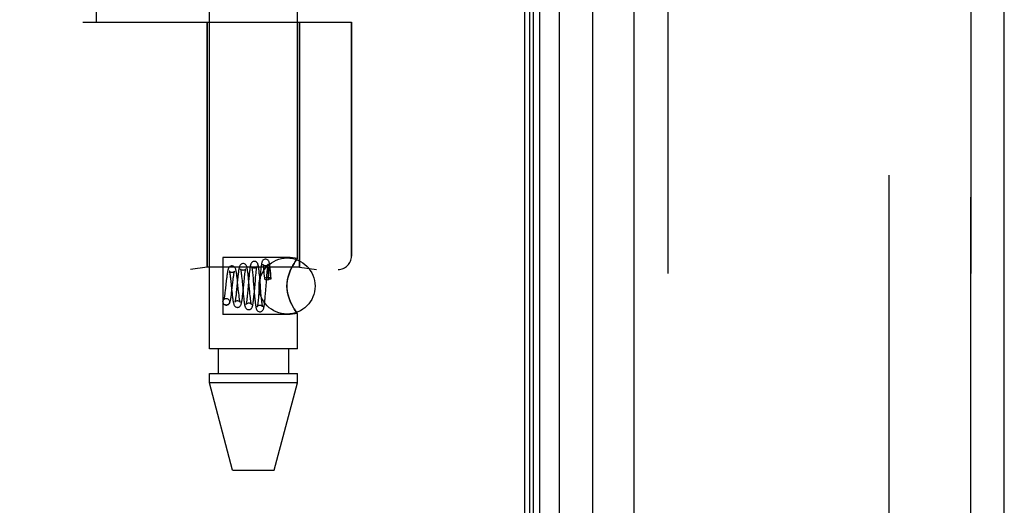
# Model space of a CAD drawing. Header units: inches. Extents: x 0 to 200, y 0 to 129.
# Tile 5 of 256: x 18.9 to 21.09, y 37.18 to 38.27. Entities that reach past the tile are written whole.
import ezdxf

# ---------------------------------------------------------------- set-up
doc = ezdxf.new("R2010")
doc.units = ezdxf.units.IN
doc.header["$LTSCALE"] = 11
doc.header["$MEASUREMENT"] = 0
doc.linetypes.add('HIDDEN', pattern=[0.2, 0.1, -0.1])
doc.layers.get('0').update_dxf_attribs({"linetype": 'CONTINUOUS'})
for name, color, linetype in [('DEFAULT_2', 8, 'HIDDEN'), ('LEFTHAND_DOOR_ASSEMBLY', 7, 'CONTINUOUS'), ('RIGHTHAND_DOOR_ASSEMBLY', 7, 'CONTINUOUS')]:
    doc.layers.add(name, color=color, linetype=linetype)

msp = doc.modelspace()

# ---------------------------------------------------------------- linework, layer by layer
at = {"color": 3, "linetype": 'Continuous'}
msp.add_line((20.0236, 94.0818), (20.0236, 34.2898), dxfattribs=at)
at = {"layer": 'DEFAULT_2', "color": 8, "linetype": 'HIDDEN'}
msp.add_line((20.8361, 92.9202), (20.8361, 35.4514), dxfattribs=at)
at = {"layer": 'LEFTHAND_DOOR_ASSEMBLY', "color": 7, "linetype": 'Continuous'}
for p, q in [((20.0579, 34.5294), (20.0579, 93.8422)), ((20.1013, 93.8512), (20.1013, 34.5204)), ((20.0355, 34.5385), (20.0355, 93.8331)), ((20.0442, 34.5361), (20.0442, 93.8355)), ((20.1765, 34.5488), (20.1765, 93.8228))]:
    msp.add_line(p, q, dxfattribs=at)
at = {"layer": 'LEFTHAND_DOOR_ASSEMBLY', "color": 3, "linetype": 'Continuous'}
for p, q in [((20.2686, 34.5708), (20.2686, 93.8008)), ((21.0936, 34.5708), (21.0936, 93.8008))]:
    msp.add_line(p, q, dxfattribs=at)
at = {"layer": 'LEFTHAND_DOOR_ASSEMBLY', "color": 8, "linetype": 'HIDDEN'}
for p, q in [((20.3436, 93.8008), (20.3436, 34.5708)), ((21.0186, 34.5708), (21.0186, 93.8008)), ((19.3216, 37.5328), (19.3216, 40.3808)), ((19.5176, 37.7343), (19.5176, 40.3808)), ((19.0696, 38.2608), (19.0696, 39.8608)), ((19.0396, 38.2608), (19.6383, 38.2608)), ((19.3166, 38.2608), (19.3166, 37.7148)), ((19.5226, 38.2608), (19.5226, 37.7148)), ((19.6383, 38.2608), (19.6383, 37.7396)), ((19.5016, 37.7363), (19.3516, 37.7363)), ((19.3516, 37.7363), (19.3516, 37.6093)), ((19.5176, 37.7343), (19.5016, 37.7363)), ((19.3166, 37.7148), (19.2791, 37.7096)), ((19.5226, 37.7148), (19.3166, 37.7148)), ((19.5016, 37.7067), (19.5044, 37.7131)), ((19.5226, 37.7148), (19.5601, 37.7096)), ((17.5446, 37.7096), (19.6083, 37.7096)), ((19.3686, 37.6889), (19.3692, 37.6838)), ((19.3838, 37.6867), (19.3832, 37.692)), ((19.3933, 37.6942), (19.3937, 37.6899)), ((19.3988, 37.6832), (19.3995, 37.69)), ((19.3995, 37.69), (19.3999, 37.6942)), ((19.4094, 37.6901), (19.4071, 37.6641)), ((19.4085, 37.6921), (19.4079, 37.6973)), ((19.4099, 37.6958), (19.4094, 37.6901)), ((19.4184, 37.6959), (19.4188, 37.6914)), ((19.4188, 37.6914), (19.4194, 37.684)), ((19.4239, 37.6855), (19.4246, 37.6929)), ((19.4246, 37.6929), (19.425, 37.6973)), ((19.4344, 37.6924), (19.4317, 37.6583)), ((19.4336, 37.6932), (19.4331, 37.6985)), ((19.4343, 37.6847), (19.4336, 37.6932)), ((19.4349, 37.6981), (19.4344, 37.6924)), ((19.4424, 37.7081), (19.4428, 37.7043)), ((19.4428, 37.7043), (19.4432, 37.7001)), ((19.4432, 37.7001), (19.4436, 37.6956)), ((19.4436, 37.6956), (19.4441, 37.6893)), ((19.4464, 37.6551), (19.4492, 37.6909)), ((19.4492, 37.6909), (19.4498, 37.6975)), ((19.4498, 37.6975), (19.4501, 37.7015)), ((19.4501, 37.7015), (19.4505, 37.7053)), ((19.4524, 37.7034), (19.4523, 37.7024)), ((19.4523, 37.7024), (19.4523, 37.7012)), ((19.4523, 37.7012), (19.4523, 37.6999)), ((19.4523, 37.6999), (19.4523, 37.6984)), ((19.4523, 37.6984), (19.4523, 37.6968)), ((19.4523, 37.6968), (19.4523, 37.694)), ((19.4523, 37.694), (19.4523, 37.6908)), ((19.4523, 37.6908), (19.4523, 37.687)), ((19.4524, 37.7052), (19.4524, 37.7043)), ((19.4524, 37.7043), (19.4524, 37.7034)), ((19.4525, 37.7069), (19.4525, 37.7063)), ((19.4572, 37.7011), (19.457, 37.7025)), ((19.4574, 37.6996), (19.4572, 37.7011)), ((19.4577, 37.6979), (19.4574, 37.6996)), ((19.4581, 37.7009), (19.4576, 37.7061)), ((19.4579, 37.6959), (19.4577, 37.6979)), ((19.4581, 37.6938), (19.4579, 37.6959)), ((19.4586, 37.6952), (19.4581, 37.7009)), ((19.4584, 37.6913), (19.4581, 37.6938)), ((19.4587, 37.6886), (19.4584, 37.6913)), ((19.459, 37.6894), (19.4586, 37.6952)), ((19.3573, 37.6678), (19.3567, 37.6628)), ((19.3591, 37.6841), (19.3573, 37.6678)), ((19.3692, 37.6838), (19.3701, 37.6753)), ((19.3701, 37.6753), (19.371, 37.6661)), ((19.371, 37.6661), (19.372, 37.6571)), ((19.3717, 37.6627), (19.3737, 37.6813)), ((19.3737, 37.6813), (19.3743, 37.6861)), ((19.3842, 37.6871), (19.382, 37.6645)), ((19.3844, 37.6812), (19.3838, 37.6867)), ((19.3859, 37.6671), (19.3844, 37.6812)), ((19.3867, 37.6593), (19.3859, 37.6671)), ((19.3966, 37.6605), (19.3988, 37.6832)), ((19.4217, 37.6603), (19.4239, 37.6855)), ((19.4365, 37.6585), (19.4343, 37.6847)), ((19.4516, 37.687), (19.4523, 37.687)), ((19.3591, 37.6453), (19.3605, 37.6451)), ((19.3592, 37.6453), (19.3605, 37.6452)), ((19.372, 37.6571), (19.3726, 37.6516)), ((19.382, 37.6645), (19.3815, 37.6593)), ((19.3961, 37.6555), (19.3966, 37.6605)), ((19.3975, 37.6498), (19.398, 37.6449)), ((19.4064, 37.6563), (19.4059, 37.6516)), ((19.4071, 37.6641), (19.4064, 37.6563)), ((19.4119, 37.6556), (19.4114, 37.6602)), ((19.4123, 37.6512), (19.4119, 37.6556)), ((19.4128, 37.6472), (19.4123, 37.6512)), ((19.4212, 37.6546), (19.4217, 37.6603)), ((19.4215, 37.6586), (19.4223, 37.6501)), ((19.4223, 37.6501), (19.4228, 37.6446)), ((19.4311, 37.6509), (19.4307, 37.6464)), ((19.4317, 37.6583), (19.4311, 37.6509)), ((19.4371, 37.6509), (19.4365, 37.6585)), ((19.4376, 37.6463), (19.4371, 37.6509)), ((19.4459, 37.6498), (19.4464, 37.6551)), ((19.3591, 37.6303), (19.3577, 37.6305)), ((19.3577, 37.6304), (19.3591, 37.6303)), ((19.5044, 37.6325), (19.5016, 37.6389)), ((19.5016, 37.6093), (19.3516, 37.6093)), ((19.5176, 37.6114), (19.5016, 37.6093)), ((19.5173, 37.6118), (19.5176, 37.6114)), ((19.5176, 37.5328), (19.5176, 37.6114)), ((19.5176, 37.5328), (19.3216, 37.5328)), ((19.3411, 37.5328), (19.3411, 37.4778)), ((19.4981, 37.5328), (19.4981, 37.4778)), ((19.3216, 37.4778), (19.5176, 37.4778)), ((19.3216, 37.4569), (19.3216, 37.4778)), ((19.5176, 37.4569), (19.5176, 37.4778)), ((19.5176, 37.4569), (19.3216, 37.4569)), ((19.3731, 37.2628), (19.3216, 37.4569)), ((19.4661, 37.2628), (19.5176, 37.4569)), ((19.3731, 37.2628), (19.4661, 37.2628))]:
    msp.add_line(p, q, dxfattribs=at)
for points in [[(19.4466, 37.7328), (19.4458, 37.7328), (19.4439, 37.7323), (19.4423, 37.7314), (19.4409, 37.7303), (19.44, 37.7292), (19.4394, 37.7282), (19.4389, 37.7272), (19.4386, 37.7262), (19.4383, 37.7252), (19.4381, 37.7242), (19.4378, 37.723), (19.4376, 37.7218), (19.4373, 37.7204), (19.4371, 37.7188), (19.4368, 37.7171), (19.4366, 37.7152), (19.4364, 37.7131), (19.4361, 37.711), (19.4359, 37.7086), (19.4356, 37.7062), (19.4354, 37.7036), (19.4349, 37.6981)], [(19.4576, 37.7061), (19.4574, 37.7085), (19.4571, 37.7108), (19.4569, 37.7129), (19.4567, 37.7149), (19.4564, 37.7168), (19.4562, 37.7185), (19.456, 37.72), (19.4557, 37.7214), (19.4555, 37.7227), (19.4553, 37.7239), (19.455, 37.725), (19.4547, 37.726), (19.4544, 37.7269), (19.454, 37.7279), (19.4534, 37.729), (19.4525, 37.7301), (19.4512, 37.7313), (19.4496, 37.7322), (19.4476, 37.7327), (19.4466, 37.7328)], [(19.5173, 37.7338), (19.5163, 37.7325), (19.5148, 37.7304), (19.5127, 37.7273), (19.5101, 37.7234), (19.5073, 37.7186), (19.5044, 37.7131), (19.5016, 37.7067)], [(19.5163, 37.7325), (19.5173, 37.7338), (19.5176, 37.7343)], [(19.3716, 37.7178), (19.3709, 37.7178), (19.3691, 37.7173), (19.3674, 37.7165), (19.366, 37.7154), (19.365, 37.7143), (19.3643, 37.7132), (19.3638, 37.7121), (19.3634, 37.7111), (19.3631, 37.71), (19.3627, 37.7088), (19.3624, 37.7075), (19.3621, 37.7061), (19.3618, 37.7045), (19.3615, 37.7027), (19.3612, 37.7008), (19.3609, 37.6988), (19.3606, 37.6966), (19.3603, 37.6943), (19.36, 37.6919), (19.3597, 37.6894), (19.3591, 37.6841)], [(19.3832, 37.692), (19.3829, 37.6945), (19.3826, 37.6969), (19.3823, 37.6991), (19.382, 37.7012), (19.3817, 37.7031), (19.3814, 37.7049), (19.3811, 37.7065), (19.3807, 37.708), (19.3804, 37.7093), (19.3801, 37.7105), (19.3797, 37.7117), (19.3792, 37.7128), (19.3785, 37.7139), (19.3776, 37.7151), (19.3762, 37.7163), (19.3745, 37.7172), (19.3726, 37.7177), (19.3716, 37.7178)], [(19.3966, 37.7228), (19.3958, 37.7228), (19.394, 37.7223), (19.3923, 37.7215), (19.3909, 37.7203), (19.3899, 37.7192), (19.3892, 37.718), (19.3887, 37.7168), (19.3883, 37.7157), (19.388, 37.7144), (19.3876, 37.713), (19.3873, 37.7114), (19.387, 37.7096), (19.3867, 37.7077), (19.3864, 37.7055), (19.386, 37.7032), (19.3857, 37.7007), (19.3854, 37.6981), (19.3851, 37.6955), (19.3848, 37.6927), (19.3842, 37.6871)], [(19.3967, 37.7078), (19.3957, 37.7079), (19.394, 37.7084), (19.3926, 37.7092), (19.3916, 37.71), (19.391, 37.7107), (19.3908, 37.7111), (19.3907, 37.7113), (19.3907, 37.7112)], [(19.3907, 37.7112), (19.3907, 37.7112), (19.3908, 37.7109), (19.3909, 37.7105), (19.3911, 37.7099), (19.3912, 37.7091), (19.3914, 37.7082), (19.3916, 37.7071), (19.3918, 37.7059), (19.392, 37.7046), (19.3922, 37.7031), (19.3924, 37.7015), (19.3926, 37.6999), (19.3929, 37.6981), (19.3931, 37.6962), (19.3933, 37.6942)], [(19.4079, 37.6973), (19.4076, 37.6997), (19.4074, 37.7021), (19.4071, 37.7042), (19.4068, 37.7063), (19.4065, 37.7082), (19.4062, 37.7099), (19.4059, 37.7115), (19.4056, 37.713), (19.4053, 37.7143), (19.405, 37.7155), (19.4046, 37.7166), (19.4042, 37.7177), (19.4035, 37.7189), (19.4026, 37.7201), (19.4013, 37.7213), (19.3995, 37.7222), (19.3976, 37.7227), (19.3966, 37.7228)], [(19.4025, 37.7109), (19.4025, 37.7111), (19.4026, 37.7112), (19.4026, 37.7112), (19.4024, 37.7109), (19.402, 37.7103), (19.4013, 37.7096), (19.4003, 37.7089), (19.3991, 37.7083), (19.3976, 37.7079), (19.3967, 37.7078)], [(19.3999, 37.6942), (19.4004, 37.6979), (19.4006, 37.6997), (19.4008, 37.7013), (19.401, 37.7028), (19.4012, 37.7042), (19.4014, 37.7055), (19.4016, 37.7067), (19.4018, 37.7078), (19.402, 37.7087), (19.4021, 37.7096), (19.4023, 37.7102), (19.4024, 37.7107), (19.4025, 37.7109)], [(19.4216, 37.7278), (19.4208, 37.7278), (19.419, 37.7273), (19.4173, 37.7265), (19.4159, 37.7253), (19.415, 37.7242), (19.4143, 37.7231), (19.4139, 37.7221), (19.4135, 37.721), (19.4132, 37.72), (19.4129, 37.7188), (19.4126, 37.7175), (19.4123, 37.716), (19.4121, 37.7144), (19.4118, 37.7126), (19.4115, 37.7106), (19.4113, 37.7085), (19.411, 37.7062), (19.4107, 37.7038), (19.4104, 37.7012), (19.4099, 37.6958)], [(19.4216, 37.7128), (19.4206, 37.7129), (19.4189, 37.7134), (19.4174, 37.7142), (19.4164, 37.7151), (19.4159, 37.7158), (19.4156, 37.7162), (19.4156, 37.7164), (19.4156, 37.7164)], [(19.4156, 37.7164), (19.4156, 37.7163), (19.4157, 37.7161), (19.4158, 37.7157), (19.4159, 37.7151), (19.4161, 37.7144), (19.4162, 37.7135), (19.4164, 37.7125), (19.4166, 37.7114), (19.4168, 37.7101), (19.417, 37.7087), (19.4172, 37.7072), (19.4173, 37.7056), (19.4175, 37.7039), (19.4177, 37.702)], [(19.4331, 37.6985), (19.4328, 37.701), (19.4326, 37.7034), (19.4323, 37.7056), (19.4321, 37.7077), (19.4318, 37.7097), (19.4316, 37.7116), (19.4314, 37.7133), (19.4311, 37.7148), (19.4309, 37.7163), (19.4306, 37.7176), (19.4304, 37.7187), (19.4301, 37.7198), (19.4298, 37.7209), (19.4295, 37.7218), (19.4291, 37.7228), (19.4284, 37.7239), (19.4276, 37.7251), (19.4262, 37.7263), (19.4245, 37.7272), (19.4226, 37.7277), (19.4216, 37.7278)], [(19.4276, 37.7161), (19.4277, 37.7163), (19.4277, 37.7164), (19.4277, 37.7163), (19.4275, 37.716), (19.4271, 37.7154), (19.4264, 37.7147), (19.4254, 37.714), (19.4242, 37.7133), (19.4227, 37.7129), (19.4217, 37.7128)], [(19.425, 37.6973), (19.4254, 37.7014), (19.4256, 37.7032), (19.4258, 37.705), (19.426, 37.7066), (19.4262, 37.7082), (19.4264, 37.7096), (19.4266, 37.7109), (19.4268, 37.7121), (19.427, 37.7131), (19.4271, 37.7141), (19.4273, 37.7148), (19.4274, 37.7155), (19.4276, 37.716), (19.4276, 37.7161)], [(19.4466, 37.7178), (19.4456, 37.7179), (19.4439, 37.7184), (19.4424, 37.7192), (19.4414, 37.7201), (19.4408, 37.7209), (19.4406, 37.7213), (19.4405, 37.7215)], [(19.4405, 37.7215), (19.4405, 37.7215), (19.4406, 37.7213), (19.4407, 37.7209), (19.4408, 37.7204), (19.4409, 37.7197), (19.4411, 37.7189), (19.4412, 37.718), (19.4414, 37.717), (19.4415, 37.7158), (19.4417, 37.7145), (19.4419, 37.7131), (19.4421, 37.7115), (19.4423, 37.7099), (19.4424, 37.7081)], [(19.4527, 37.7213), (19.4528, 37.7214), (19.4528, 37.7215), (19.4527, 37.7214), (19.4526, 37.721), (19.4521, 37.7205), (19.4515, 37.7197), (19.4505, 37.719), (19.4492, 37.7183), (19.4477, 37.7179), (19.4466, 37.7178)], [(19.4505, 37.7053), (19.4509, 37.7087), (19.451, 37.7103), (19.4512, 37.7118), (19.4514, 37.7132), (19.4515, 37.7145), (19.4517, 37.7157), (19.4519, 37.7169), (19.452, 37.7179), (19.4522, 37.7188), (19.4523, 37.7196), (19.4525, 37.7202), (19.4526, 37.7208), (19.4527, 37.7212), (19.4527, 37.7213)], [(19.457, 37.7025), (19.4569, 37.7031), (19.4568, 37.7037), (19.4568, 37.7043), (19.4567, 37.7048), (19.4566, 37.7053), (19.4565, 37.7058), (19.4564, 37.7062), (19.4563, 37.7066), (19.4563, 37.707), (19.4562, 37.7074), (19.4561, 37.7077), (19.4561, 37.708), (19.456, 37.7084), (19.4559, 37.7086), (19.4559, 37.7089), (19.4558, 37.7092), (19.4557, 37.7094), (19.4557, 37.7097), (19.4556, 37.7099), (19.4555, 37.7101), (19.4555, 37.7103), (19.4554, 37.7105), (19.4553, 37.7107), (19.4553, 37.7109), (19.4552, 37.7111), (19.4552, 37.7113), (19.4551, 37.7115), (19.455, 37.7116), (19.455, 37.7118), (19.4549, 37.7119), (19.4548, 37.7121), (19.4547, 37.7122), (19.4547, 37.7123), (19.4546, 37.7124), (19.4545, 37.7125), (19.4545, 37.7126), (19.4544, 37.7127), (19.4543, 37.7128), (19.4542, 37.7128), (19.4541, 37.7128), (19.454, 37.7129), (19.4539, 37.7128), (19.4537, 37.7127), (19.4536, 37.7126), (19.4535, 37.7124), (19.4534, 37.7122), (19.4533, 37.7121), (19.4532, 37.7119), (19.4532, 37.7117), (19.4532, 37.7116), (19.4531, 37.7114), (19.4531, 37.7113), (19.453, 37.7112), (19.453, 37.711), (19.453, 37.7109), (19.453, 37.7108), (19.4529, 37.7106), (19.4529, 37.7105), (19.4529, 37.7104), (19.4529, 37.7103), (19.4529, 37.7101), (19.4528, 37.71), (19.4528, 37.7099), (19.4528, 37.7097), (19.4528, 37.7096), (19.4528, 37.7094), (19.4527, 37.7093), (19.4527, 37.7091), (19.4527, 37.7089), (19.4527, 37.7087), (19.4527, 37.7085), (19.4526, 37.7083), (19.4526, 37.7081), (19.4526, 37.7079), (19.4526, 37.7077), (19.4526, 37.7074), (19.4525, 37.7069)], [(19.5073, 37.7186), (19.5101, 37.7234), (19.5127, 37.7273), (19.5148, 37.7304)], [(19.3717, 37.7028), (19.3708, 37.7029), (19.3691, 37.7033), (19.3677, 37.7041), (19.3667, 37.7049), (19.3662, 37.7056), (19.3659, 37.706), (19.3658, 37.7062), (19.3659, 37.7061)], [(19.3659, 37.7061), (19.3659, 37.706), (19.366, 37.7057), (19.3662, 37.705), (19.3664, 37.7042), (19.3666, 37.7032), (19.3668, 37.702), (19.367, 37.7007), (19.3673, 37.6991), (19.3675, 37.6974), (19.3678, 37.6955), (19.3681, 37.6935), (19.3683, 37.6913), (19.3686, 37.6889)], [(19.3773, 37.7057), (19.3774, 37.7059), (19.3775, 37.7061), (19.3774, 37.706), (19.3773, 37.7058), (19.3769, 37.7052), (19.3762, 37.7045), (19.3752, 37.7038), (19.3738, 37.7032), (19.3723, 37.7028), (19.3717, 37.7028)], [(19.3743, 37.6861), (19.3748, 37.6904), (19.3751, 37.6924), (19.3753, 37.6943), (19.3756, 37.6961), (19.3758, 37.6978), (19.376, 37.6993), (19.3763, 37.7007), (19.3765, 37.702), (19.3767, 37.7031), (19.3769, 37.704), (19.3771, 37.7048), (19.3773, 37.7054), (19.3773, 37.7057)], [(19.3937, 37.6899), (19.3942, 37.6852), (19.3944, 37.6827)], [(19.4093, 37.684), (19.409, 37.6867), (19.4085, 37.6921)], [(19.4177, 37.702), (19.4182, 37.6981), (19.4184, 37.6959)], [(19.4516, 37.6917), (19.4496, 37.6916), (19.4478, 37.6913), (19.4463, 37.691), (19.4451, 37.6905), (19.4444, 37.6899), (19.4441, 37.6893), (19.4441, 37.6893)], [(19.4441, 37.6893), (19.4444, 37.6887), (19.4451, 37.6882), (19.4463, 37.6877), (19.4478, 37.6873), (19.4496, 37.6871), (19.4516, 37.687)], [(19.459, 37.6894), (19.459, 37.6897), (19.4585, 37.6902), (19.4576, 37.6907), (19.4564, 37.6911), (19.455, 37.6914), (19.4534, 37.6916), (19.4516, 37.6917)], [(19.4587, 37.6886), (19.457, 37.6882), (19.4554, 37.6879), (19.4538, 37.6874), (19.4523, 37.687)], [(19.4525, 37.7063), (19.4525, 37.7059), (19.4524, 37.7052)], [(19.4587, 37.6886), (19.459, 37.6892), (19.459, 37.6894)], [(19.5016, 37.6389), (19.4991, 37.6455), (19.497, 37.6522), (19.4955, 37.6591), (19.4945, 37.666), (19.4942, 37.6729), (19.4945, 37.6798), (19.4955, 37.6867), (19.497, 37.6935), (19.4991, 37.7002), (19.5016, 37.7067)], [(19.5016, 37.7067), (19.4999, 37.7025), (19.4984, 37.6981), (19.497, 37.6935), (19.4959, 37.6887), (19.495, 37.6836), (19.4944, 37.6782), (19.4942, 37.6728), (19.4944, 37.6674), (19.495, 37.6621), (19.4959, 37.657), (19.497, 37.6522), (19.4984, 37.6476), (19.4999, 37.6431), (19.5016, 37.6389)], [(19.3944, 37.6827), (19.3957, 37.6691), (19.3967, 37.6578)], [(19.4114, 37.6602), (19.4103, 37.673), (19.4093, 37.684)], [(19.4194, 37.684), (19.4206, 37.6702), (19.4215, 37.6586)], [(19.3577, 37.6305), (19.3571, 37.6306), (19.3553, 37.6313), (19.3538, 37.6325), (19.3526, 37.6341), (19.3519, 37.6359), (19.3516, 37.6378), (19.3519, 37.6397), (19.3526, 37.6416), (19.3538, 37.6431), (19.3553, 37.6443), (19.3571, 37.645), (19.3591, 37.6453)], [(19.3567, 37.6628), (19.3562, 37.6583), (19.3559, 37.6562), (19.3557, 37.6542), (19.3554, 37.6523), (19.3551, 37.6505), (19.3549, 37.6489), (19.3546, 37.6475), (19.3544, 37.6461), (19.3542, 37.645), (19.354, 37.644), (19.3538, 37.6432), (19.3536, 37.6426), (19.3535, 37.6422), (19.3534, 37.6421)], [(19.3534, 37.6421), (19.3534, 37.642), (19.3535, 37.6422), (19.3537, 37.6426), (19.3543, 37.6432), (19.3553, 37.644), (19.3567, 37.6448), (19.3583, 37.6452), (19.3592, 37.6453)], [(19.3591, 37.6303), (19.3601, 37.6304), (19.362, 37.6309), (19.3638, 37.6318), (19.3651, 37.633), (19.3661, 37.6342), (19.3668, 37.6354), (19.3673, 37.6366), (19.3677, 37.6378), (19.3681, 37.6391), (19.3684, 37.6405), (19.3687, 37.6421), (19.3691, 37.6438), (19.3694, 37.6457), (19.3697, 37.6478), (19.3701, 37.65), (19.3704, 37.6524), (19.3707, 37.6548), (19.371, 37.6574), (19.3717, 37.6627)], [(19.3605, 37.6451), (19.3611, 37.645), (19.3628, 37.6443), (19.3644, 37.6431), (19.3656, 37.6416), (19.3663, 37.6397), (19.3665, 37.6378), (19.3663, 37.6359), (19.3656, 37.6341), (19.3644, 37.6325), (19.3628, 37.6313), (19.3611, 37.6306), (19.3591, 37.6303)], [(19.3726, 37.6516), (19.3729, 37.649), (19.3732, 37.6466), (19.3735, 37.6444), (19.3738, 37.6423), (19.3741, 37.6404), (19.3744, 37.6386), (19.3747, 37.637), (19.375, 37.6356), (19.3753, 37.6343), (19.3756, 37.6332), (19.3759, 37.6321), (19.3763, 37.631), (19.3768, 37.63), (19.3775, 37.6288), (19.3785, 37.6277), (19.3799, 37.6266), (19.3816, 37.6257), (19.3834, 37.6253), (19.3841, 37.6253)], [(19.3815, 37.6593), (19.381, 37.6546), (19.3808, 37.6523), (19.3805, 37.6502), (19.3803, 37.6483), (19.38, 37.6464), (19.3798, 37.6447), (19.3795, 37.6431), (19.3793, 37.6417), (19.3791, 37.6404), (19.3789, 37.6394), (19.3787, 37.6384), (19.3785, 37.6377), (19.3785, 37.6375)], [(19.3841, 37.6253), (19.3851, 37.6254), (19.3871, 37.6259), (19.3888, 37.6268), (19.3901, 37.628), (19.391, 37.6292), (19.3917, 37.6304), (19.3922, 37.6316), (19.3926, 37.6328), (19.393, 37.6343), (19.3934, 37.6359), (19.3937, 37.6377), (19.394, 37.6396), (19.3944, 37.6416), (19.3947, 37.6438), (19.395, 37.646), (19.3952, 37.6483), (19.3955, 37.6506), (19.3961, 37.6555)], [(19.3875, 37.6525), (19.387, 37.6569), (19.3867, 37.6593)], [(19.39, 37.6369), (19.39, 37.6371), (19.3899, 37.6375), (19.3897, 37.6381), (19.3895, 37.6388), (19.3893, 37.6398), (19.3891, 37.6409), (19.3889, 37.6421), (19.3887, 37.6435), (19.3884, 37.645), (19.3882, 37.6467), (19.388, 37.6485), (19.3877, 37.6504), (19.3875, 37.6525)], [(19.3967, 37.6578), (19.397, 37.655), (19.3975, 37.6498)], [(19.398, 37.6449), (19.3983, 37.6426), (19.3986, 37.6404), (19.3988, 37.6384), (19.3991, 37.6365), (19.3993, 37.6348), (19.3996, 37.6332), (19.3999, 37.6317), (19.4001, 37.6304), (19.4004, 37.6292), (19.4007, 37.6281), (19.401, 37.627), (19.4014, 37.626), (19.4018, 37.625), (19.4025, 37.6238), (19.4035, 37.6227), (19.4049, 37.6216), (19.4065, 37.6208), (19.4084, 37.6203), (19.4091, 37.6203)], [(19.4059, 37.6516), (19.4055, 37.6473), (19.4053, 37.6453), (19.405, 37.6434), (19.4048, 37.6416), (19.4046, 37.64), (19.4044, 37.6385), (19.4042, 37.6371), (19.404, 37.6359), (19.4038, 37.6348), (19.4036, 37.6338), (19.4035, 37.633), (19.4033, 37.6324), (19.4033, 37.6323)], [(19.4091, 37.6203), (19.4101, 37.6204), (19.412, 37.6209), (19.4138, 37.6218), (19.4151, 37.623), (19.416, 37.6242), (19.4166, 37.6253), (19.4171, 37.6264), (19.4174, 37.6274), (19.4177, 37.6285), (19.418, 37.6297), (19.4183, 37.631), (19.4185, 37.6325), (19.4188, 37.6341), (19.4191, 37.6359), (19.4193, 37.6377), (19.4196, 37.6398), (19.4199, 37.642), (19.4201, 37.6443), (19.4204, 37.6467), (19.4207, 37.6493), (19.4212, 37.6546)], [(19.4151, 37.6318), (19.4151, 37.6319), (19.415, 37.6323), (19.4149, 37.6328), (19.4147, 37.6335), (19.4145, 37.6343), (19.4144, 37.6353), (19.4142, 37.6363), (19.414, 37.6376), (19.4138, 37.6389), (19.4136, 37.6403), (19.4134, 37.6419), (19.4132, 37.6436), (19.413, 37.6453), (19.4128, 37.6472)], [(19.4228, 37.6446), (19.423, 37.642), (19.4233, 37.6395), (19.4235, 37.6372), (19.4238, 37.635), (19.424, 37.6329), (19.4243, 37.631), (19.4245, 37.6293), (19.4248, 37.6277), (19.425, 37.6263), (19.4253, 37.6251), (19.4255, 37.6239), (19.4258, 37.6229), (19.4261, 37.6219), (19.4264, 37.6209), (19.4269, 37.6199), (19.4275, 37.6188), (19.4285, 37.6177), (19.4298, 37.6166), (19.4315, 37.6158), (19.4333, 37.6153), (19.4341, 37.6153)], [(19.4307, 37.6464), (19.4303, 37.6423), (19.4301, 37.6404), (19.4299, 37.6386), (19.4297, 37.6369), (19.4295, 37.6353), (19.4293, 37.6339), (19.4291, 37.6325), (19.429, 37.6313), (19.4288, 37.6302), (19.4286, 37.6292), (19.4285, 37.6284), (19.4283, 37.6277), (19.4282, 37.6272), (19.4281, 37.6271)], [(19.4341, 37.6153), (19.4351, 37.6154), (19.437, 37.6159), (19.4387, 37.6168), (19.44, 37.618), (19.4409, 37.6191), (19.4415, 37.6202), (19.4419, 37.6212), (19.4423, 37.6222), (19.4426, 37.6232), (19.4428, 37.6243), (19.4431, 37.6254), (19.4433, 37.6267), (19.4435, 37.6282), (19.4438, 37.6297), (19.444, 37.6315), (19.4443, 37.6333), (19.4445, 37.6353), (19.4447, 37.6375), (19.445, 37.6397), (19.4452, 37.6421), (19.4455, 37.6446), (19.4459, 37.6498)], [(19.4382, 37.6401), (19.4378, 37.6441), (19.4376, 37.6463)], [(19.3785, 37.6375), (19.3784, 37.6372), (19.3783, 37.6369), (19.3783, 37.6369), (19.3784, 37.6372), (19.3788, 37.6377), (19.3795, 37.6385), (19.3806, 37.6393), (19.3821, 37.6399), (19.3836, 37.6403), (19.3842, 37.6403)], [(19.3842, 37.6403), (19.3851, 37.6402), (19.3865, 37.6399), (19.3878, 37.6393), (19.3887, 37.6385), (19.3894, 37.6379), (19.3898, 37.6373), (19.39, 37.637), (19.39, 37.6369)], [(19.4033, 37.6323), (19.4032, 37.632), (19.4031, 37.6318), (19.4033, 37.632), (19.4037, 37.6326), (19.4044, 37.6334), (19.4055, 37.6342), (19.4069, 37.6349), (19.4085, 37.6353), (19.4092, 37.6353)], [(19.4092, 37.6353), (19.4102, 37.6352), (19.4117, 37.6348), (19.4129, 37.6342), (19.4139, 37.6334), (19.4146, 37.6327), (19.415, 37.6322), (19.4151, 37.6319), (19.4151, 37.6318)], [(19.4281, 37.6271), (19.4281, 37.6268), (19.428, 37.6266), (19.428, 37.6267), (19.4282, 37.627), (19.4286, 37.6275), (19.4292, 37.6283), (19.4303, 37.6291), (19.4318, 37.6299), (19.4334, 37.6303), (19.4341, 37.6303)], [(19.4341, 37.6303), (19.4352, 37.6302), (19.4367, 37.6298), (19.438, 37.6291), (19.4389, 37.6284), (19.4396, 37.6277), (19.44, 37.6271), (19.4402, 37.6268), (19.4402, 37.6267)], [(19.4402, 37.6267), (19.4402, 37.6267), (19.4402, 37.6268), (19.4401, 37.6271), (19.44, 37.6276), (19.4399, 37.6282), (19.4397, 37.629), (19.4395, 37.63), (19.4393, 37.631), (19.4392, 37.6322), (19.439, 37.6336), (19.4388, 37.635), (19.4386, 37.6366), (19.4384, 37.6383), (19.4382, 37.6401)], [(19.5016, 37.6389), (19.5044, 37.6325), (19.5073, 37.627)], [(19.5176, 37.6114), (19.5173, 37.6118), (19.5163, 37.6131), (19.5148, 37.6152), (19.5127, 37.6183), (19.5101, 37.6222), (19.5073, 37.627)], [(19.5101, 37.6222), (19.5127, 37.6183), (19.5148, 37.6152)]]:
    msp.add_lwpolyline(points, dxfattribs=at)
msp.add_circle((19.4946, 37.6728), 0.0625, dxfattribs=at)
for centre, radius, start, end in [((19.5446, 35.7857), 2.7751, 90, 136.1116), ((19.6083, 37.7396), 0.03, 270, 360)]:
    msp.add_arc(centre, radius, start, end, dxfattribs=at)
at = {"layer": 'RIGHTHAND_DOOR_ASSEMBLY', "color": 8, "linetype": 'HIDDEN'}
for p, q in [((20.3436, 93.8008), (20.3436, 34.5708)), ((21.0186, 93.8008), (21.0186, 34.5708)), ((19.0696, 39.8608), (19.0696, 38.2608)), ((19.0396, 38.2608), (19.6383, 38.2608)), ((19.3166, 37.7148), (19.3166, 38.2608)), ((19.5226, 37.7148), (19.5226, 38.2608)), ((19.6383, 37.7396), (19.6383, 38.2608)), ((19.3166, 37.7148), (19.2791, 37.7096)), ((19.5226, 37.7148), (19.3166, 37.7148)), ((19.5226, 37.7148), (19.5601, 37.7096)), ((17.5446, 37.7096), (19.6083, 37.7096))]:
    msp.add_line(p, q, dxfattribs=at)
for centre, radius, start, end in [((19.5446, 35.7857), 2.7751, 90, 136.1116), ((19.6083, 37.7396), 0.03, 270, 360)]:
    msp.add_arc(centre, radius, start, end, dxfattribs=at)

doc.saveas('drawing.dxf')
